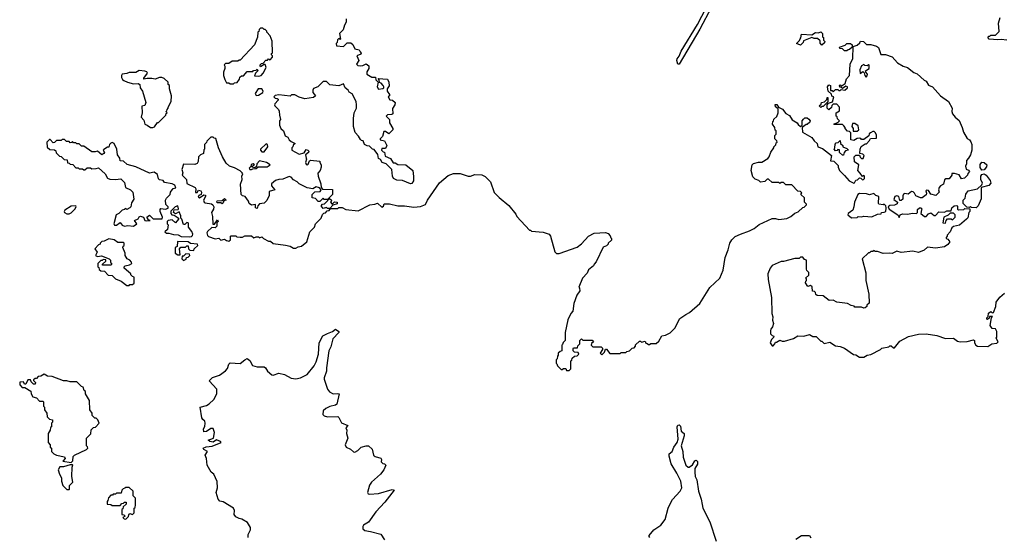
# Model space of a CAD drawing. Extents: x 2240384 to 2404287, y 351326 to 526670.
# Tile 238 of 256: x 2288540 to 2297223, y 498599 to 503166. Entities that reach past the tile are written whole.
import ezdxf

# ---------------------------------------------------------------- set-up
doc = ezdxf.new("R2010")
doc.units = 0

msp = doc.modelspace()

# ---------------------------------------------------------------- linework, layer by layer
at = {"layer": '0CON20XD'}
for points in [[(2294642, 503278), (2294539, 503081), (2294356, 502774), (2294342.6, 502772.6), (2294336, 502805), (2294339.2, 502820.8), (2294356.1, 502843.9), (2294372.4, 502887.6), (2294518.8, 503125), (2294595, 503271.2)], [(2291420, 503175), (2291420, 503145), (2291403, 503117), (2291393.3, 503076.7), (2291360, 503045), (2291370, 502995), (2291365, 502990), (2291355, 503000), (2291341.7, 502988.3), (2291340, 502965), (2291330, 502955), (2291332.5, 502935), (2291395, 502930), (2291428.3, 502961.7), (2291461.7, 502961.7), (2291478.3, 502948.3), (2291495, 502910), (2291535, 502900), (2291543, 502883), (2291551.7, 502871.7), (2291549.3, 502860.7), (2291513, 502847), (2291530, 502805), (2291510, 502775), (2291523, 502763), (2291545, 502760), (2291567, 502763), (2291595, 502777.5), (2291618.3, 502758.3), (2291620, 502735), (2291600, 502705), (2291600, 502685), (2291645, 502657.5), (2291678.3, 502658.3), (2291680, 502635), (2291700, 502615), (2291692.5, 502575), (2291703.8, 502553.8), (2291741.7, 502558.3), (2291750, 502565), (2291750, 502575), (2291746.4, 502586.4), (2291726.4, 502606.4), (2291711.7, 502611.7), (2291710, 502635), (2291701.7, 502648.3), (2291785, 502640), (2291796.7, 502615), (2291797, 502583), (2291780, 502555), (2291780, 502535), (2291800, 502505), (2291800, 502495), (2291790, 502485), (2291805, 502460), (2291827, 502457), (2291850, 502435), (2291847.5, 502415), (2291828.3, 502381.7), (2291830, 502335), (2291821.7, 502328.3), (2291783.3, 502326.7), (2291772.5, 502315), (2291800, 502285), (2291800, 502255), (2291830, 502205), (2291830, 502195), (2291795, 502160), (2291765, 502180), (2291751.7, 502178.3), (2291740, 502135), (2291720, 502115), (2291720, 502105), (2291756.4, 502096.4), (2291777.5, 502055), (2291765, 502030), (2291735, 502030), (2291730, 502015), (2291745, 502000), (2291758.3, 501998.3), (2291761.7, 501961.7), (2291810, 501940), (2291833, 501903), (2291851.7, 501901.7), (2291875, 501887.5), (2291945, 501886.7), (2292006.2, 501835), (2292013.9, 501783.9), (2292012, 501745), (2291998.1, 501721.9), (2291985, 501719.2), (2291915, 501748), (2291865, 501751.4), (2291836.2, 501765), (2291827.1, 501785), (2291822.5, 501845), (2291773, 501893), (2291737, 501907), (2291723, 501933), (2291705, 501942.5), (2291697, 501977), (2291665, 502020), (2291650, 502025), (2291625, 502050), (2291603, 502053), (2291580, 502065), (2291568.3, 502098.3), (2291555, 502100), (2291545, 502110), (2291528.3, 502138.3), (2291499.3, 502169.3), (2291483.3, 502225), (2291483.3, 502295), (2291490, 502345), (2291508.8, 502385), (2291510, 502415), (2291506.7, 502445), (2291473, 502513), (2291447, 502527), (2291437.5, 502545), (2291410, 502565), (2291395, 502600), (2291355, 502583.8), (2291275, 502590), (2291245, 502620), (2291215, 502620), (2291170, 502575), (2291131.7, 502558.3), (2291124, 502545), (2291124.2, 502524.2), (2291150, 502495), (2291131.7, 502478.3), (2291055, 502467.5), (2291005, 502482.5), (2290965, 502502.5), (2290938.3, 502501.7), (2290925, 502492.5), (2290825, 502502.5), (2290793.6, 502496.4), (2290780, 502485), (2290792.5, 502472.5), (2290811.7, 502471.7), (2290820, 502465), (2290820, 502455), (2290790, 502425), (2290787.5, 502415), (2290790, 502405), (2290822.5, 502375), (2290829.3, 502359.3), (2290830, 502325), (2290840, 502285), (2290832.5, 502275), (2290832.5, 502235), (2290843.3, 502205), (2290866.7, 502185), (2290880.7, 502140.7), (2290905, 502130), (2290917, 502107), (2290935, 502090), (2290970, 502075), (2290951.7, 502058.3), (2290950, 502045), (2290940, 502035), (2290940, 502015), (2291005, 501980), (2291048.3, 501991.7), (2291065, 502020), (2291080, 502015), (2291090, 502005), (2291087, 501993), (2291060, 501975), (2291066.7, 501945)], [(2297245, 502986.7), (2297195, 502992.5), (2297165, 502987.5), (2297090, 502995), (2297080, 503005), (2297085, 503020), (2297095, 503020), (2297105, 503030), (2297145, 503030), (2297178.3, 503061.7), (2297172.5, 503135), (2297186.7, 503185)], [(2290425, 502600), (2290435, 502610), (2290458.3, 502611.7), (2290478.3, 502641.7), (2290481.7, 502658.3), (2290495, 502670), (2290515, 502670), (2290545, 502710), (2290595, 502710), (2290601.7, 502718.3), (2290625, 502720), (2290635, 502730), (2290640, 502715), (2290620, 502695), (2290611.7, 502671.7), (2290645, 502667.5), (2290670, 502675), (2290687, 502693), (2290712.5, 502745), (2290705, 502770), (2290695, 502770), (2290665, 502750), (2290660, 502755), (2290661.7, 502768.3), (2290671.7, 502778.3), (2290688.3, 502781.7), (2290711.7, 502808.3), (2290725, 502810), (2290735, 502820), (2290748.3, 502811.7), (2290770, 502835), (2290768.3, 502848.3), (2290760, 502855), (2290761.7, 502868.3), (2290770, 502875), (2290767, 502977), (2290750, 503025), (2290720, 503055), (2290720, 503065), (2290705, 503080), (2290695, 503080), (2290685, 503090), (2290665, 503090), (2290651.7, 503078.3), (2290648.3, 503061.7), (2290640, 503055), (2290637, 503013), (2290610, 502945), (2290485, 502810), (2290475, 502810), (2290465, 502800), (2290415, 502800), (2290385, 502780), (2290355, 502780), (2290343, 502767), (2290350, 502755), (2290350, 502735), (2290338.3, 502701.7), (2290337.5, 502675), (2290348.3, 502638.3), (2290365, 502610), (2290385, 502610), (2290395, 502600), (2290425, 502600)], [(2295615, 502940), (2295598.3, 502958.3), (2295598.3, 502978.3), (2295575, 503000), (2295545, 503000), (2295525, 503010), (2295451.7, 502978.3), (2295450, 502965), (2295425, 502940), (2295390, 502955), (2295418.3, 502981.7), (2295421.7, 502998.3), (2295430, 503005), (2295435, 503037.5), (2295525, 503032.5), (2295558.3, 503051.7), (2295585, 503050), (2295605, 503060), (2295620, 503045), (2295620, 503015), (2295628.3, 503008.3), (2295630, 502985), (2295640, 502975), (2295638.3, 502961.7), (2295615, 502940)], [(2293385, 500070), (2293400, 500085), (2293400, 500155), (2293408.3, 500161.7), (2293411.7, 500178.3), (2293431.7, 500198.3), (2293455, 500200), (2293470, 500215), (2293465, 500230), (2293431.7, 500231.7), (2293420, 500245), (2293420, 500265), (2293425, 500270), (2293458.3, 500271.7), (2293461.7, 500288.3), (2293480, 500305), (2293480, 500335), (2293495, 500350), (2293505, 500340), (2293588.3, 500338.3), (2293600, 500325), (2293581.7, 500308.3), (2293580, 500295), (2293595, 500280), (2293668.3, 500278.3), (2293678.3, 500268.3), (2293680, 500255), (2293660, 500225), (2293675, 500210), (2293698.3, 500231.7), (2293705, 500260), (2293715, 500260), (2293745, 500220), (2293835, 500220), (2293845, 500230), (2293885, 500230), (2293895, 500240), (2293917, 500243), (2293941.7, 500268.3), (2293958.3, 500271.7), (2293970, 500285), (2293971.7, 500298.3), (2294005, 500330), (2294015, 500330), (2294025, 500320), (2294055, 500330), (2294061.7, 500311.7), (2294075, 500310), (2294085, 500300), (2294095, 500300), (2294105, 500310), (2294151.7, 500308.3), (2294175, 500330), (2294203.6, 500376.4), (2294235, 500382.5), (2294275, 500402.5), (2294317.5, 500445), (2294360.7, 500529.3), (2294413.8, 500566.2), (2294448.3, 500581.7), (2294537.7, 500662.3), (2294627, 500803), (2294713, 500887), (2294742.5, 500955), (2294761.7, 501068.3), (2294788.8, 501135), (2294801.2, 501195), (2294820, 501225), (2294848.3, 501251.7), (2294896, 501274), (2294975.9, 501304.1), (2295017.5, 501325), (2295061.7, 501358.3), (2295175, 501412.5), (2295205, 501412.5), (2295235, 501403.3), (2295305, 501413.3), (2295341.7, 501428.3), (2295375, 501460), (2295405, 501470), (2295445, 501510), (2295458.3, 501511.7), (2295478.3, 501531.7), (2295478.3, 501538.3), (2295460, 501555), (2295460, 501595), (2295430, 501625), (2295438.3, 501638.3), (2295425, 501650), (2295401.7, 501651.7), (2295348.3, 501708.3), (2295295, 501710), (2295275, 501730), (2295255, 501730), (2295245, 501720), (2295235, 501730), (2295175, 501730), (2295145, 501760), (2295131.7, 501758.3), (2295111.7, 501738.3), (2295073, 501733), (2295057, 501747), (2295025, 501760), (2295005, 501780), (2294990, 501835), (2295000, 501885), (2295011.7, 501898.3), (2295055, 501910), (2295085, 501910), (2295138.3, 501941.7), (2295150, 501955), (2295163, 501997), (2295190, 502035), (2295190, 502045), (2295208.3, 502061.7), (2295211.7, 502078.3), (2295220, 502085), (2295218.3, 502098.3), (2295200, 502115), (2295200, 502145), (2295210, 502155), (2295210, 502185), (2295201.7, 502191.7), (2295200, 502215), (2295180, 502245), (2295181.7, 502268.3), (2295188.3, 502271.7), (2295191.7, 502288.3), (2295218.3, 502311.7), (2295230, 502345), (2295228.3, 502378.3), (2295205, 502396.7), (2295201.4, 502418.6), (2295217.8, 502417.8), (2295233, 502393), (2295267.1, 502377.1), (2295297, 502337), (2295329.3, 502319.3), (2295353, 502283), (2295396.7, 502256.7), (2295405, 502240), (2295425, 502222.5), (2295440, 502235), (2295440, 502275), (2295451.7, 502288.3), (2295465, 502300), (2295485, 502300), (2295498.3, 502288.3), (2295510, 502275), (2295508.3, 502261.7), (2295485, 502240), (2295475, 502240), (2295440, 502215), (2295444, 502174), (2295526, 502126), (2295545, 502097.5), (2295573.3, 502075), (2295580, 502045), (2295620.7, 502030.7), (2295698.3, 501968.3), (2295691.7, 501921.7), (2295718.3, 501918.3), (2295758.3, 501878.3), (2295757.5, 501865), (2295770, 501835), (2295815, 501792.5), (2295853.9, 501743.9), (2295895, 501723.3), (2295903, 501727), (2295915, 501750), (2295927, 501753), (2295945, 501770), (2295958.3, 501768.3), (2295973, 501753), (2295980, 501755), (2295990, 501765), (2295990, 501785), (2295985, 501790), (2295971.7, 501781.7), (2295953, 501813), (2295930, 501835), (2295940, 501885), (2295901.7, 501911.7), (2295900, 501955), (2295915, 501970), (2295945, 501970), (2295951.7, 501951.7), (2295965, 501940), (2295978.3, 501941.7), (2295988.3, 501968.3), (2295975, 501980), (2295950, 501985), (2295952.5, 502025), (2295961.7, 502048.3), (2295995, 502070), (2296008.3, 502071.7), (2296035, 502100), (2296041.7, 502118.3), (2296095, 502120), (2296095, 502150), (2296085, 502170), (2296075, 502180), (2296065, 502180), (2296041.7, 502168.3), (2296031.7, 502158.3), (2296028.3, 502141.7), (2295985, 502110), (2295965, 502110), (2295958.3, 502118.3), (2295945, 502120), (2295925, 502117.5), (2295895, 502100), (2295870, 502105), (2295868.3, 502168.3), (2295858.3, 502178.3), (2295841.7, 502181.7), (2295820, 502205), (2295820, 502215), (2295808.3, 502228.3), (2295795, 502240), (2295725, 502240), (2295720, 502245), (2295758.3, 502261.7), (2295770, 502275), (2295751.7, 502291.7), (2295748.3, 502308.3), (2295740, 502315), (2295740, 502345), (2295768.3, 502361.7), (2295770, 502395), (2295745, 502420), (2295715, 502420), (2295701.7, 502408.3), (2295698.3, 502391.7), (2295675, 502370), (2295660, 502385), (2295660, 502415), (2295671.7, 502428.3), (2295708.3, 502441.7), (2295720, 502485), (2295701.7, 502491.7), (2295698.3, 502508.3), (2295670, 502535), (2295662.5, 502575), (2295675, 502590), (2295690, 502585), (2295691.7, 502541.7), (2295705, 502540), (2295715, 502530), (2295735, 502550), (2295755, 502550), (2295765, 502540), (2295775, 502540), (2295785, 502550), (2295817, 502543), (2295840, 502565), (2295840, 502575), (2295825, 502580), (2295795, 502560), (2295788.3, 502568.3), (2295771.7, 502571.7), (2295770, 502585), (2295775, 502590), (2295785, 502580), (2295818.3, 502601.7), (2295830, 502645), (2295857, 502673), (2295862.5, 502775), (2295887.5, 502825), (2295891.7, 502928.3), (2295925, 502940), (2295948.3, 502961.7), (2295955, 502977.5), (2295980, 502975), (2296008.3, 502948.3), (2296045, 502946.7), (2296095, 502932.5), (2296115, 502920), (2296135, 502860), (2296175, 502860), (2296235, 502837.5), (2296282.5, 502785), (2296330, 502755), (2296370, 502745), (2296425, 502700), (2296455, 502687.5), (2296515, 502632.5), (2296535, 502622.5), (2296555, 502587.5), (2296590, 502575), (2296660, 502495), (2296730, 502445), (2296762.5, 502385), (2296760, 502355), (2296766.7, 502335), (2296790, 502305), (2296825, 502277.5), (2296852.5, 502215), (2296862.5, 502175), (2296897, 502117), (2296915, 502106.7), (2296928.7, 502088.7), (2296938, 502065), (2296936.7, 502015), (2296925.9, 501974.1), (2296907.5, 501945), (2296890, 501925), (2296890, 501895), (2296880, 501875), (2296887, 501847), (2296908.3, 501838.3), (2296916.4, 501826.4), (2296901.7, 501808.3), (2296900, 501795), (2296870.7, 501769.3), (2296845, 501762.5), (2296825, 501797.5), (2296785, 501810), (2296761.7, 501808.3), (2296760, 501795), (2296738.3, 501761.7), (2296708.3, 501761.7), (2296697, 501753), (2296687.5, 501715), (2296660.7, 501699.3), (2296650, 501685), (2296642.5, 501665), (2296650, 501645), (2296620, 501615), (2296575, 501627.5), (2296555, 501660), (2296538.3, 501661.7), (2296530, 501655), (2296537.5, 501635), (2296535, 501620), (2296497.5, 501595), (2296483.3, 501593.3), (2296441.7, 501611.7), (2296432.5, 501635), (2296418.3, 501648.3), (2296405, 501650), (2296375, 501627.5), (2296345, 501632.5), (2296333.6, 501626.4), (2296327, 501613), (2296327, 501583), (2296315, 501570), (2296301.7, 501571.7), (2296292.5, 501605), (2296275, 501611.2), (2296257.5, 501605), (2296248.3, 501578.3), (2296280, 501555), (2296278.3, 501541.7), (2296255, 501530), (2296215, 501527.5), (2296200, 501515), (2296207.5, 501495), (2296283.3, 501443.3), (2296295, 501420), (2296306.2, 501443.8), (2296325, 501454), (2296365, 501449.2), (2296415, 501460), (2296450, 501455), (2296457.5, 501465), (2296458.3, 501491.7), (2296475, 501507.5), (2296487, 501507), (2296500, 501495), (2296493, 501487), (2296487.5, 501455), (2296520.5, 501430.5), (2296535, 501430), (2296555, 501453.3), (2296575, 501461.2), (2296605, 501437.5), (2296615, 501437.5), (2296645, 501470), (2296695, 501467.5), (2296715, 501480), (2296755, 501480), (2296760, 501505), (2296780, 501525), (2296805, 501527.5), (2296811.7, 501521.7), (2296810, 501495), (2296818.3, 501488.3), (2296865, 501490), (2296875, 501500), (2296918.3, 501498.3), (2296920, 501475), (2296910, 501465), (2296901.7, 501418.3), (2296890, 501405), (2296827, 501353), (2296775, 501342.5), (2296760.7, 501329.3), (2296747, 501293), (2296720, 501265), (2296720, 501255), (2296710, 501245), (2296710, 501235), (2296725, 501230), (2296742.5, 501205), (2296725, 501182.5), (2296695, 501163.3), (2296615, 501151.2), (2296545, 501160), (2296515, 501132.5), (2296465, 501112.5), (2296415, 501122.5), (2296315, 501112.5), (2296275, 501122.5), (2296235, 501102.5), (2296215, 501107.5), (2296155, 501102.5), (2296105, 501120), (2296085, 501120), (2296075, 501130), (2296065, 501120), (2296045, 501120), (2296035, 501110), (2296025, 501110), (2295970, 501055), (2296003, 500933), (2296003.3, 500865), (2296027.5, 500745), (2296030, 500665), (2296011.7, 500648.3), (2296010, 500635), (2295997, 500623), (2295985, 500620), (2295965, 500630), (2295905, 500630), (2295898.3, 500638.3), (2295873, 500643), (2295841.7, 500661.7), (2295745, 500672.5), (2295715, 500690), (2295678.3, 500688.3), (2295625, 500730), (2295571.7, 500731.7), (2295561.7, 500741.7), (2295558.3, 500758.3), (2295548.3, 500768.3), (2295531.7, 500771.7), (2295528.3, 500808.3), (2295515, 500820), (2295491.7, 500811.7), (2295470, 500845), (2295471.7, 500858.3), (2295480, 500865), (2295478.3, 500878.3), (2295470, 500885), (2295498.3, 500911.7), (2295500, 500935), (2295483, 500953), (2295480, 500965), (2295480, 501045), (2295461.7, 501051.7), (2295445, 501070), (2295425, 501070), (2295415, 501060), (2295375, 501060), (2295275, 501032.5), (2295255, 501032.5), (2295175, 500996.7), (2295157.5, 500975), (2295137.5, 500925), (2295141.2, 500875)], [(2295835, 502890), (2295815, 502890), (2295795, 502910), (2295771.7, 502911.7), (2295770, 502925), (2295818.3, 502941.7), (2295833, 502957), (2295867, 502957), (2295880, 502945), (2295880, 502925), (2295858.3, 502901.7), (2295845, 502900), (2295835, 502890)], [(2296005, 502660), (2296015, 502670), (2296017.5, 502685), (2296001.7, 502701.7), (2296000, 502715), (2296030, 502735), (2296030, 502765), (2296025, 502770), (2296015, 502760), (2295993, 502763), (2295985, 502770), (2295965, 502760), (2295950, 502725), (2295951.7, 502691.7), (2295975, 502710), (2295988.3, 502698.3), (2295992.5, 502675), (2296005, 502660)], [(2289715, 502214), (2289728.6, 502221.4), (2289755, 502260), (2289765, 502260), (2289830, 502325), (2289831.7, 502338.3), (2289840, 502345), (2289830, 502355), (2289838.3, 502361.7), (2289840, 502375), (2289850, 502385), (2289850, 502395), (2289877, 502443), (2289880, 502495), (2289862.5, 502555), (2289860, 502585), (2289850, 502595), (2289850, 502615), (2289815, 502647.5), (2289793, 502657), (2289773.6, 502656.4), (2289735, 502640), (2289705, 502647.5), (2289665, 502647.5), (2289635, 502640), (2289635, 502650), (2289666.7, 502695), (2289662.5, 502705), (2289645, 502713.3), (2289595, 502716.7), (2289565, 502700), (2289505, 502700), (2289485, 502690), (2289445, 502686.7), (2289437.5, 502675), (2289437.5, 502655), (2289447, 502637), (2289459.3, 502629.3), (2289490, 502615), (2289545, 502601.2), (2289585, 502602.5), (2289600, 502595), (2289602.5, 502565), (2289622.5, 502535), (2289652.5, 502435), (2289645, 502410), (2289618.3, 502401.7), (2289620.8, 502345), (2289612.5, 502305), (2289635, 502280), (2289643.3, 502243.3), (2289665, 502236.2), (2289694.1, 502214.1), (2289715, 502214)], [(2290625, 502496.7), (2290645, 502500), (2290683.3, 502525), (2290686.7, 502535), (2290675, 502556.7), (2290644.2, 502555.8), (2290616.2, 502515), (2290625, 502496.7)], [(2295605, 502390), (2295590, 502405), (2295608.3, 502421.7), (2295610, 502435), (2295638.3, 502441.7), (2295658.3, 502461.7), (2295661.7, 502478.3), (2295668.3, 502478.3), (2295668.3, 502441.7), (2295625, 502400), (2295615, 502400), (2295605, 502390)], [(2295891.7, 502181.7), (2295925, 502182.5), (2295940, 502195), (2295935, 502230), (2295905, 502250), (2295885, 502250), (2295877.5, 502225), (2295890, 502205), (2295891.7, 502181.7)], [(2289465, 501343.3), (2289495, 501348.8), (2289545, 501343.8), (2289572.5, 501365), (2289552.5, 501395), (2289585, 501410), (2289593.3, 501426.7), (2289605, 501432.5), (2289632.5, 501425), (2289642.5, 501395), (2289655, 501390), (2289690, 501395), (2289675, 501400), (2289662.5, 501425), (2289685, 501440), (2289718.3, 501408.3), (2289795, 501410), (2289800, 501425), (2289777.5, 501475), (2289778.3, 501491.7), (2289785, 501500), (2289825, 501493.8), (2289848.3, 501501.7), (2289850, 501515), (2289830, 501535), (2289826.7, 501575), (2289835, 501592.5), (2289867.5, 501625), (2289870, 501645), (2289893.3, 501676.7), (2289917, 501683), (2289908.8, 501705), (2289885, 501718.8), (2289818.3, 501728.3), (2289805, 501747.5), (2289773, 501753), (2289763, 501763), (2289755, 501800), (2289725, 501820), (2289685, 501812.5), (2289565, 501867.5), (2289488.3, 501888.3), (2289455, 501916.7), (2289425, 501920), (2289422.5, 501945), (2289402.5, 501975), (2289397.5, 502025), (2289372.5, 502075), (2289355, 502081.2), (2289342.7, 502077.3), (2289332.5, 502065), (2289325, 502040), (2289315, 502040), (2289280.7, 502019.3), (2289277.5, 502015), (2289286.7, 501995), (2289283.3, 501985), (2289265, 501972.5), (2289225, 502007.5), (2289205, 502000), (2289175, 502000), (2289105, 502050), (2289085, 502050), (2289065, 502070), (2289045, 502070), (2289035, 502080), (2289015, 502080), (2289005, 502090), (2288998.3, 502081.7), (2288985, 502080), (2288975, 502090), (2288951.7, 502091.7), (2288935, 502110), (2288915, 502110), (2288905, 502100), (2288865, 502100), (2288848.3, 502081.7), (2288835, 502080), (2288808.3, 502108.3), (2288801.7, 502108.3), (2288780, 502085), (2288781.7, 502041.7), (2288805, 502020), (2288848.3, 502018.3), (2288858.3, 502008.3), (2288861.7, 501991.7), (2288891.7, 501961.7), (2288905, 501960), (2288931.7, 501931.7), (2288958.3, 501928.3), (2288961.7, 501901.7), (2288975, 501900), (2288985, 501890), (2289008.3, 501888.3), (2289035, 501860), (2289055, 501860), (2289065, 501850), (2289095, 501850), (2289105, 501840), (2289115, 501840), (2289135, 501860), (2289165, 501860), (2289175, 501850), (2289215, 501852.5), (2289235, 501860), (2289295, 501807.5), (2289315, 501767.5), (2289335, 501760), (2289385, 501757.5), (2289431.7, 501761.7), (2289465, 501730), (2289473.8, 501685), (2289516.1, 501666.1), (2289537.5, 501645), (2289547, 501583), (2289525, 501550), (2289520, 501515), (2289512.5, 501505), (2289485, 501490), (2289475, 501500), (2289465, 501490), (2289445, 501486.7), (2289415, 501457.5), (2289390, 501445), (2289368.8, 501365), (2289375, 501354), (2289395, 501354), (2289425, 501377.5), (2289444.1, 501354.1), (2289465, 501343.3)], [(2291066.7, 501945), (2291070, 501935), (2291060, 501905), (2291065, 501892.5), (2291075, 501886.7), (2291085, 501892.5), (2291095, 501920), (2291105, 501927.5), (2291187, 501917), (2291187.5, 501905), (2291200, 501885), (2291200, 501865), (2291190, 501835), (2291168.3, 501811.7), (2291171.2, 501785), (2291197, 501717), (2291200, 501685), (2291210, 501670), (2291298.3, 501668.3), (2291300, 501625), (2291271.7, 501598.3), (2291270, 501590), (2291261.7, 501588.3), (2291260, 501580), (2291225, 501580), (2291215, 501590), (2291188.3, 501561.7), (2291171.7, 501561.7), (2291148.3, 501588.3), (2291120, 501595), (2291120, 501625), (2291143, 501647), (2291189.3, 501650.7), (2291200, 501665), (2291183, 501683), (2291155, 501690), (2291125, 501672.5), (2291075, 501682.5), (2291005, 501717.5), (2290985.8, 501735.8), (2290953.6, 501753.6), (2290935, 501777.5), (2290915, 501782.5), (2290861.7, 501758.3), (2290825, 501757.5), (2290795, 501746.7), (2290760.7, 501719.3), (2290759.3, 501699.3), (2290790, 501665), (2290740.7, 501649.3), (2290740, 501615), (2290718.8, 501571.2), (2290695, 501547.5), (2290655, 501540), (2290640, 501525), (2290635, 501500), (2290620, 501505), (2290620, 501535), (2290585, 501530), (2290563.3, 501543.3), (2290556.7, 501565), (2290527.5, 501605), (2290505, 501612.5), (2290492.5, 501625), (2290486.7, 501715), (2290502.5, 501755), (2290500, 501785), (2290507.5, 501805), (2290502.5, 501815), (2290485, 501832.5), (2290435, 501860), (2290390, 501875), (2290360, 501900), (2290327.5, 501955), (2290292.5, 502035), (2290268.3, 502118.3), (2290255, 502120), (2290245, 502130), (2290225, 502130), (2290190, 502095), (2290188.3, 502081.7), (2290170, 502065), (2290170, 502025), (2290163, 502017), (2290160, 501985), (2290135, 501972.5), (2290117.5, 501955), (2290113.3, 501915), (2290105, 501897.5), (2290085, 501887.5), (2289985, 501890), (2289970, 501845), (2289977.5, 501815), (2289973, 501793), (2290010, 501755), (2290015, 501720), (2290086.4, 501686.4), (2290092.5, 501675), (2290091.7, 501641.7), (2290105, 501640), (2290118.3, 501661.7), (2290137.5, 501655), (2290142.5, 501645), (2290140, 501625), (2290120, 501615), (2290115, 501600), (2290126.4, 501593.6), (2290165, 501620), (2290178.3, 501618.3), (2290180, 501605), (2290161.2, 501575), (2290166.7, 501555), (2290175, 501548.8), (2290230.7, 501540.7), (2290243, 501533), (2290253.3, 501515), (2290250, 501495), (2290232.5, 501465), (2290240.7, 501430.7), (2290243, 501363), (2290258.3, 501361.7), (2290285, 501400), (2290290, 501385), (2290280, 501375), (2290280, 501345), (2290265, 501330), (2290235, 501332.5), (2290195, 501296.2), (2290190.8, 501285), (2290195, 501262.5), (2290204.1, 501254.1), (2290264, 501234), (2290297, 501237), (2290315, 501220), (2290345, 501230), (2290365, 501216.7), (2290385, 501212.5), (2290400, 501225), (2290400, 501255), (2290405, 501260), (2290445, 501260), (2290455, 501250), (2290485, 501247.5), (2290505, 501247.5), (2290525, 501260), (2290585, 501260), (2290605, 501242.5), (2290625, 501250), (2290645, 501250), (2290655, 501242.5), (2290675, 501250), (2290690, 501235), (2290735, 501212.5), (2290751.7, 501211.7), (2290775, 501192.5), (2290885, 501176.7), (2290925, 501167.5), (2290955, 501150), (2290975, 501150), (2290995, 501162.5), (2291025, 501167.5), (2291072.5, 501205), (2291097.5, 501295), (2291140, 501335), (2291150, 501365), (2291200, 501415), (2291211.7, 501448.3), (2291221.7, 501458.3), (2291238.3, 501461.7), (2291251.7, 501478.3), (2291268.3, 501481.7), (2291280, 501500), (2291345, 501500), (2291355, 501510), (2291385, 501510), (2291415, 501490), (2291525, 501480), (2291628.3, 501531.7), (2291673, 501537), (2291695, 501547.5), (2291735, 501513.3), (2291748.3, 501521.7), (2291755, 501540), (2291775, 501542.5), (2291801.7, 501541.7), (2291875, 501523.3), (2291935, 501523.3), (2292015, 501512.5), (2292075, 501516.7), (2292117.5, 501535), (2292137.5, 501575), (2292243.6, 501726.4), (2292319.5, 501790.5), (2292365, 501808.8), (2292425, 501808), (2292496.1, 501786.1), (2292515, 501786.2), (2292555, 501801.2), (2292616.1, 501796.1), (2292643.6, 501783.6), (2292692.5, 501735), (2292725, 501640), (2292767, 501597), (2292855, 501527.5), (2292915, 501450), (2292925, 501430), (2293035, 501310), (2293045, 501310), (2293055, 501300), (2293155, 501290), (2293210, 501275), (2293222.5, 501255), (2293258.3, 501118.3), (2293273, 501103), (2293297, 501103), (2293455, 501160), (2293495, 501187.5), (2293555, 501257.5), (2293605, 501282.5), (2293707, 501287), (2293728.3, 501278.3), (2293748.3, 501258.3), (2293751.7, 501241.7), (2293760, 501235), (2293758.3, 501221.7), (2293730, 501195), (2293730, 501185), (2293715, 501170), (2293685, 501160), (2293625, 501030), (2293605, 501010), (2293600, 500995), (2293555, 500960), (2293545, 500930), (2293503, 500887), (2293470, 500805), (2293477, 500797), (2293480, 500775), (2293453, 500737), (2293428.3, 500661.7), (2293417, 500593), (2293400, 500575), (2293373, 500517), (2293350, 500405), (2293350, 500335), (2293331.7, 500318.3), (2293328.3, 500301.7), (2293320, 500295), (2293320, 500245), (2293305, 500240), (2293290, 500225), (2293290, 500205), (2293281.7, 500198.3), (2293280, 500175), (2293270, 500165), (2293270, 500135), (2293278.3, 500128.3), (2293281.7, 500111.7), (2293315, 500080), (2293325, 500080), (2293335, 500090), (2293355, 500090), (2293361.7, 500071.7), (2293385, 500070)], [(2290695, 502000), (2290729.2, 502045), (2290726, 502065), (2290715, 502072), (2290664, 502025), (2290664, 502014), (2290675, 502000), (2290695, 502000)], [(2295805, 501970), (2295795, 501970), (2295770, 501995), (2295768.3, 502018.3), (2295755, 502020), (2295748.3, 502011.7), (2295735, 502010), (2295722.5, 502025), (2295730, 502035), (2295731.7, 502068.3), (2295741.7, 502078.3), (2295758.3, 502081.7), (2295775, 502100), (2295780, 502075), (2295800, 502055), (2295800, 502045), (2295835, 502030), (2295850, 502015), (2295821.7, 502008.3), (2295810, 501995), (2295805, 501970)], [(2290585, 501843.3), (2290595, 501850), (2290625, 501852.5), (2290642.5, 501867.5), (2290721.7, 501868.3), (2290750, 501885), (2290716.4, 501906.4), (2290655, 501920), (2290632.5, 501895), (2290628.3, 501871.7), (2290615, 501860), (2290590, 501865), (2290590, 501875), (2290610, 501885), (2290600, 501895), (2290580.7, 501889.3), (2290578.3, 501871.7), (2290562.5, 501855), (2290570, 501845), (2290585, 501843.3)], [(2297025, 501837.5), (2297011.5, 501861.5), (2297010.5, 501889.5), (2297025, 501909.1), (2297046.8, 501906.8), (2297069.6, 501885), (2297065, 501867.5), (2297045, 501842), (2297025, 501837.5)], [(2296975, 501507.5), (2296935, 501510), (2296925, 501517.5), (2296915, 501510), (2296891.7, 501511.7), (2296860, 501545), (2296860, 501575), (2296878.3, 501591.7), (2296883.3, 501626.7), (2296903.6, 501656.4), (2296987, 501673), (2297025, 501708.8), (2297031.1, 501725), (2297015.9, 501755), (2297015.8, 501784.2), (2297025, 501800.6), (2297045, 501805.8), (2297062.9, 501795), (2297098.5, 501748.5), (2297102.9, 501725), (2297085.7, 501704.3), (2297020, 501685), (2297018, 501585), (2296993.3, 501525), (2296975, 501507.5)], [(2295875, 501417.5), (2295925, 501421.2), (2295935, 501428.8), (2295965, 501426.7), (2295985, 501433.3), (2296055, 501428), (2296105, 501448.8), (2296137, 501453), (2296140, 501465), (2296165, 501467.5), (2296177.5, 501475), (2296182.5, 501505), (2296177.5, 501525), (2296165, 501537.5), (2296155, 501532.5), (2296117, 501537), (2296112.5, 501545), (2296117.5, 501605), (2296090, 501615), (2296071.7, 501631.7), (2296035, 501620), (2296008.3, 501628.3), (2295945, 501633.8), (2295931.2, 501625), (2295901.2, 501555), (2295897.5, 501515), (2295887.5, 501485), (2295847.5, 501455), (2295843.3, 501445), (2295875, 501417.5)], [(2290325, 501542.5), (2290315, 501550), (2290285, 501550), (2290280, 501555), (2290281.7, 501568.3), (2290325, 501570), (2290347, 501587), (2290360, 501575), (2290341.7, 501568.3), (2290335, 501550), (2290325, 501542.5)], [(2291275, 501500), (2291255, 501500), (2291245, 501510), (2291215, 501500), (2291200, 501525), (2291211.7, 501538.3), (2291228.3, 501541.7), (2291258.3, 501571.7), (2291260, 501580), (2291268.3, 501581.7), (2291270, 501590), (2291290, 501575), (2291288.3, 501561.7), (2291280, 501555), (2291291.7, 501541.7), (2291298.3, 501541.7), (2291315, 501560), (2291340, 501555), (2291338.3, 501541.7), (2291301.7, 501528.3), (2291275, 501500)], [(2288975, 501453.6), (2288995, 501463.1), (2289025.8, 501495), (2289038.8, 501515), (2289033.9, 501523.9), (2288995, 501521.4), (2288937.5, 501485), (2288932.5, 501475), (2288935.8, 501465), (2288955, 501454.6), (2288975, 501453.6)], [(2290035, 501248.8), (2290055, 501253.8), (2290065, 501262.5), (2290065.7, 501275), (2290057.5, 501297.5), (2290027.5, 501335), (2290030, 501365), (2290025, 501372.5), (2290013.6, 501376.4), (2289995, 501360), (2289985, 501360), (2289970, 501405), (2289960, 501415), (2289962.5, 501435), (2289945, 501470), (2289915, 501452.5), (2289897.5, 501465), (2289902.5, 501487.5), (2289937.5, 501492.5), (2289941.7, 501498.3), (2289935, 501522.5), (2289910, 501515), (2289873, 501477), (2289872.5, 501455), (2289883, 501443), (2289901.7, 501441.7), (2289930, 501425), (2289940, 501415), (2289940, 501405), (2289915, 501372.5), (2289885, 501400), (2289850, 501395), (2289840, 501385), (2289840, 501365), (2289850, 501355), (2289842.5, 501315), (2289820, 501295), (2289835, 501281.2), (2289856.4, 501283.6), (2289895, 501270), (2289936.7, 501266.7), (2289965, 501252.5), (2290035, 501248.8)], [(2296705, 501370), (2296710, 501395), (2296721.7, 501408.3), (2296755, 501410), (2296765, 501400), (2296790, 501425), (2296790, 501445), (2296775, 501460), (2296745, 501460), (2296728.3, 501441.7), (2296690, 501425), (2296680, 501375), (2296705, 501370)], [(2289505, 500820), (2289511.7, 500828.3), (2289535, 500830), (2289548.3, 500841.7), (2289550, 500895), (2289535, 500900), (2289520, 500915), (2289520, 500925), (2289460, 500975), (2289460, 500985), (2289470, 500995), (2289507, 501003), (2289530, 501015), (2289527, 501027), (2289510, 501045), (2289487.5, 501055), (2289470, 501085), (2289470, 501105), (2289450, 501155), (2289451.7, 501168.3), (2289460, 501175), (2289460, 501195), (2289455, 501200), (2289405, 501200), (2289373.6, 501223.6), (2289325, 501233.8), (2289285, 501212.5), (2289265, 501210), (2289250, 501195), (2289250, 501185), (2289235, 501180), (2289202.5, 501145), (2289222.5, 501115), (2289210, 501085), (2289225, 501077.5), (2289261.7, 501081.7), (2289330, 501055), (2289340, 501045), (2289340, 501025), (2289348.3, 501018.3), (2289350, 501005), (2289345, 501000), (2289271.7, 501001.7), (2289271.7, 501008.3), (2289300, 501035), (2289298.3, 501048.3), (2289275, 501050), (2289268.3, 501041.7), (2289255, 501040), (2289230, 501015), (2289230, 500985), (2289238.3, 500978.3), (2289241.7, 500961.7), (2289255, 500950), (2289288.3, 500948.3), (2289321.7, 500911.7), (2289355, 500910), (2289385, 500880), (2289435, 500860), (2289485, 500820), (2289505, 500820)], [(2289955, 501090), (2289950, 501145), (2289961.7, 501158.3), (2290001.7, 501158.3), (2290015, 501170), (2290025, 501170), (2290030, 501145), (2290041.7, 501131.7), (2290075, 501130), (2290080, 501145), (2290110, 501175), (2290107.5, 501185), (2290045, 501190), (2290025, 501207.5), (2289931.7, 501208.3), (2289930, 501165), (2289910, 501155), (2289910, 501105), (2289935, 501090), (2289955, 501090)], [(2289985, 501042.5), (2290006.7, 501053.3), (2290011.7, 501068.3), (2290025, 501070), (2290040, 501085), (2290038.3, 501098.3), (2290005, 501100), (2289985, 501080), (2289971.7, 501078.3), (2289970, 501055), (2289985, 501042.5)], [(2295141.2, 500875), (2295171.2, 500715), (2295173.3, 500575), (2295182.5, 500545), (2295177.5, 500515), (2295187.5, 500485), (2295180, 500455), (2295163, 500437), (2295160, 500425), (2295160, 500395), (2295175, 500380), (2295190, 500375), (2295188.3, 500361.7), (2295170, 500345), (2295157.5, 500315), (2295175, 500290), (2295185, 500290), (2295200, 500305), (2295205, 500320), (2295215, 500320), (2295245, 500340), (2295265, 500330), (2295285, 500330), (2295365, 500352.5), (2295403, 500377), (2295455, 500372.5), (2295505, 500390), (2295535, 500370), (2295565, 500370), (2295605, 500330), (2295615, 500330), (2295635, 500310), (2295685, 500320), (2295735, 500287.5), (2295775, 500282.5), (2295815, 500266.7), (2295893, 500213), (2295915, 500210), (2295945, 500190), (2295985, 500190), (2296015, 500207.5), (2296045, 500212.5), (2296130, 500255), (2296143, 500267), (2296205, 500280), (2296215, 500290), (2296225, 500290), (2296245, 500270), (2296255, 500270), (2296300.7, 500329.3), (2296378.3, 500371.7), (2296465, 500392.5), (2296535, 500393.3), (2296629.3, 500379.3), (2296705, 500353.3), (2296775, 500357.5), (2296810.8, 500330.8), (2296835, 500323.8), (2296895, 500326.2), (2296951.7, 500341.7), (2296960, 500335), (2296960, 500315), (2296973.3, 500295), (2296987, 500287), (2297077, 500283), (2297114.2, 500305.8), (2297158, 500312), (2297170, 500325), (2297152.5, 500355), (2297157.5, 500365), (2297157.5, 500415), (2297145, 500437.5), (2297115, 500440), (2297098.3, 500468.3), (2297110, 500535), (2297118.3, 500548.3), (2297092.5, 500547.5), (2297088.3, 500531.7), (2297075, 500520), (2297070, 500525), (2297070, 500535), (2297081.7, 500548.3), (2297083.9, 500576.1), (2297105, 500590), (2297115, 500580), (2297128.3, 500581.7), (2297147.5, 500635), (2297150, 500675), (2297183.3, 500716.7), (2297225, 500752.5)], [(2290555, 498597.5), (2290553.9, 498623.9), (2290574, 498665), (2290576, 498685), (2290548.8, 498728.8), (2290499.5, 498759.5), (2290475, 498764), (2290445, 498780), (2290430.7, 498800.7), (2290434.2, 498835), (2290425.7, 498855.7), (2290335, 498913.3), (2290305, 498917.5), (2290290, 498935), (2290272.5, 498995), (2290283.3, 499035), (2290280.5, 499090.5), (2290253.3, 499155), (2290227.5, 499175), (2290192.5, 499235), (2290186.7, 499295), (2290176.7, 499325), (2290196.7, 499355), (2290162.5, 499375), (2290156.7, 499385), (2290183.2, 499396.8), (2290237.2, 499402.8), (2290317.5, 499435), (2290310, 499445), (2290275, 499458.8), (2290245, 499440), (2290217.5, 499445), (2290203.3, 499455), (2290250, 499475), (2290257.5, 499525), (2290245, 499560), (2290225, 499560), (2290188.3, 499531.7), (2290165, 499530), (2290161.2, 499555), (2290173.9, 499576.1), (2290176.1, 499606.1), (2290172.5, 499625), (2290155, 499637.5), (2290147.5, 499652.5), (2290131.7, 499748.3), (2290186.9, 499763.1), (2290212.4, 499777.6), (2290252, 499815), (2290279.2, 499865), (2290277.5, 499907.5), (2290211.7, 499978.3), (2290241.7, 500008.3), (2290300.7, 500029.3), (2290355, 500068.8), (2290372, 500088), (2290385, 500127.5), (2290395, 500137.5), (2290485, 500132), (2290525, 500165.8), (2290546.2, 500176.2), (2290568.8, 500158.8), (2290594.3, 500114.3), (2290635, 500103.8), (2290695, 500103.8), (2290708.8, 500095), (2290724.3, 500064.3), (2290765, 500033.8), (2290775, 500031.2), (2290825, 500046.7), (2290875, 500036.7), (2290935, 500003.3), (2290975, 499998.8), (2291015, 500006.2), (2291075, 500036.2), (2291138.3, 500111.7), (2291155, 500146.7), (2291174.5, 500215), (2291180.5, 500315), (2291212.3, 500377.7), (2291255, 500396.7), (2291297.5, 500415), (2291325, 500436.7), (2291353.3, 500415), (2291353.3, 500405), (2291300.8, 500349.2), (2291285, 500280), (2291266.4, 500245), (2291244.6, 500095), (2291246.2, 500063.8), (2291224.4, 500005), (2291225.6, 499995), (2291254, 499905), (2291271.7, 499881.7), (2291305, 499863.8), (2291345, 499868.8), (2291357.5, 499865), (2291337.5, 499775), (2291325.9, 499764.1), (2291275, 499752), (2291240, 499735), (2291216.7, 499715), (2291214.1, 499684.1), (2291225, 499671.2), (2291255, 499662), (2291345, 499663.8), (2291355.6, 499655.6), (2291378.7, 499608.7), (2291433.3, 499585), (2291416.7, 499565), (2291423.8, 499545), (2291422, 499515), (2291434, 499475), (2291411.4, 499415), (2291418.8, 499395), (2291457, 499377), (2291483, 499353), (2291495, 499351.2), (2291522.5, 499365), (2291552.5, 499395), (2291595, 499407.5), (2291615, 499406), (2291648.3, 499378.3), (2291658.8, 499325), (2291665, 499318.8), (2291675, 499310.8), (2291725, 499297.5), (2291730, 499285), (2291727.5, 499265), (2291741.7, 499251.7), (2291758.3, 499248.3), (2291770, 499235), (2291752, 499195), (2291722.4, 499157.6), (2291643.8, 499085), (2291625, 499060), (2291606.7, 498995), (2291614.2, 498984.2), (2291625, 498981.2), (2291705, 498985.8), (2291825, 499020), (2291842.5, 499015), (2291761.3, 498908.7), (2291681.5, 498825), (2291616.2, 498733.8), (2291572.5, 498705), (2291565.8, 498695), (2291566, 498675), (2291585, 498658), (2291635, 498651.1), (2291725, 498626.5), (2291758.3, 498578.3)], [(2288995, 499260), (2289010, 499275), (2289011.7, 499311.7), (2289022.5, 499325), (2289130, 499375), (2289140, 499385), (2289138.3, 499398.3), (2289130, 499405), (2289130, 499475), (2289168.3, 499511.7), (2289171.7, 499548.3), (2289191.7, 499568.3), (2289208.3, 499571.7), (2289240, 499605), (2289230, 499635), (2289215, 499650), (2289201.7, 499651.7), (2289180, 499675), (2289180, 499695), (2289160, 499725), (2289157, 499807), (2289120, 499865), (2289120, 499885), (2289110, 499895), (2289100, 499925), (2289085, 499930), (2289045, 499970), (2288985, 499970), (2288955, 499980), (2288925, 499980), (2288827, 500017), (2288785, 500020), (2288755, 500040), (2288725, 500020), (2288701.7, 500018.3), (2288688.3, 500001.7), (2288675, 500000), (2288661.7, 499988.3), (2288661.7, 499981.7), (2288680, 499965), (2288675, 499950), (2288661.7, 499951.7), (2288641.7, 499971.7), (2288635, 499990), (2288611.7, 499988.3), (2288595, 499950), (2288581.7, 499951.7), (2288575, 499970), (2288541.7, 499968.3), (2288540, 499945), (2288561.7, 499921.7), (2288585, 499920), (2288638.3, 499888.3), (2288640, 499865), (2288655, 499840), (2288688.3, 499828.3), (2288715, 499800), (2288745, 499800), (2288750, 499795), (2288750, 499755), (2288758.3, 499748.3), (2288760, 499725), (2288780, 499695), (2288781.7, 499661.7), (2288801.7, 499641.7), (2288830, 499635), (2288830, 499615), (2288820, 499605), (2288820, 499575), (2288811.7, 499568.3), (2288810, 499545), (2288790, 499515), (2288790, 499435), (2288810, 499415), (2288810, 499395), (2288820, 499385), (2288820, 499355), (2288840, 499335), (2288865, 499322.5), (2288935, 499310), (2288940, 499295), (2288921.7, 499271.7), (2288995, 499260)], [(2294097, 498597), (2294090, 498605), (2294092.5, 498615), (2294133.3, 498665), (2294194, 498705), (2294231.2, 498755), (2294259.2, 498855), (2294276.9, 498895), (2294296.2, 498933.8), (2294363.8, 499005), (2294378.6, 499035), (2294370.6, 499095), (2294336.4, 499165), (2294285, 499248.8), (2294266.7, 499315), (2294267.5, 499335), (2294295, 499357.5), (2294309.2, 499395), (2294336.7, 499435), (2294345.8, 499465), (2294339.4, 499575), (2294342.7, 499587.3), (2294355, 499590.8), (2294368.9, 499578.9), (2294372, 499535), (2294399.2, 499515), (2294398.9, 499495), (2294372.5, 499405), (2294387.5, 499355), (2294392.5, 499305), (2294415, 499236.2), (2294435, 499217.5), (2294445, 499219.2), (2294472.2, 499237.8), (2294495, 499273.3), (2294505, 499280), (2294518, 499268), (2294517.5, 499245), (2294492.9, 499207.1), (2294492.5, 499175), (2294498.1, 499135), (2294510.6, 499105), (2294525.5, 499005), (2294551.1, 498935), (2294558.7, 498888.7), (2294565.7, 498855), (2294625.3, 498735.3), (2294681.4, 498565)], [(2288975, 499020), (2288980, 499025), (2288980, 499055), (2289007.5, 499085), (2288998.8, 499135), (2289003.3, 499216.7), (2289010, 499235), (2289005, 499240), (2288985, 499240), (2288925, 499220), (2288895, 499220), (2288880, 499195), (2288890, 499155), (2288910, 499125), (2288910, 499095), (2288920, 499055), (2288955, 499020), (2288975, 499020)], [(2289475, 498760), (2289498.3, 498781.7), (2289501.7, 498798.3), (2289511.7, 498808.3), (2289535, 498800), (2289550, 498815), (2289550, 498855), (2289557, 498863), (2289560, 498885), (2289560, 498945), (2289540, 498965), (2289540, 499005), (2289505, 499040), (2289475, 499040), (2289468.3, 499031.7), (2289451.7, 499028.3), (2289440, 499015), (2289435, 498990), (2289395, 498990), (2289385, 498980), (2289365, 498980), (2289358.3, 498971.7), (2289345, 498970), (2289323, 498947), (2289317.5, 498922.5), (2289310, 498915), (2289311.7, 498891.7), (2289345, 498890), (2289355, 498880), (2289425, 498880), (2289441.7, 498898.3), (2289455, 498900), (2289465, 498910), (2289478.3, 498908.3), (2289478.3, 498891.7), (2289451.7, 498868.3), (2289448.3, 498851.7), (2289440, 498845), (2289441.7, 498801.7), (2289458.3, 498798.3), (2289470, 498785), (2289450, 498775), (2289461.7, 498761.7), (2289475, 498760)], [(2295385, 498583.1), (2295435, 498613.8), (2295505, 498613.8), (2295516.7, 498595)]]:
    msp.add_lwpolyline(points, dxfattribs=at)

doc.saveas('drawing.dxf')
